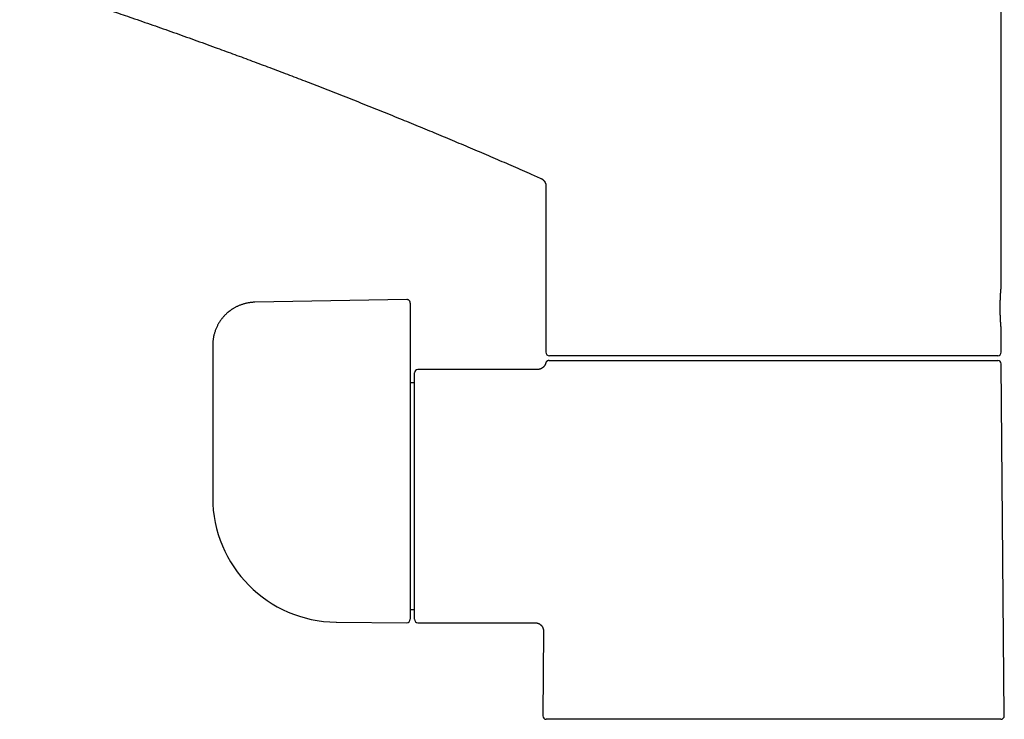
# Model space of a CAD drawing. Header units: millimetres. Extents: x 8 to 601, y 12 to 507.
# Tile 2 of 26: x 86 to 200, y 344 to 425. Entities that reach past the tile are written whole.
import ezdxf

# ---------------------------------------------------------------- set-up
doc = ezdxf.new("R2010")
doc.units = ezdxf.units.MM

msp = doc.modelspace()

# ---------------------------------------------------------------- linework, layer by layer
at = {"color": 7, "linetype": 'Continuous', "lineweight": 30}
for p, q in [((199.92, 394.34), (199.92, 431.86)), ((146.92, 405.99), (146.92, 386.64)), ((130.72, 392.78), (113.04, 392.47)), ((131.12, 392.38), (131.12, 390.36)), ((131.12, 390.36), (131.12, 386)), ((199.92, 386.64), (199.92, 389.34)), ((108.12, 387.47), (108.12, 377.11)), ((199.52, 386.24), (147.32, 386.24)), ((147.5, 385.69), (199.53, 385.69)), ((199.93, 385.29), (199.93, 385.29)), ((200.28, 344.29), (199.93, 385.25)), ((131.62, 355.54), (131.62, 384.24)), ((145.92, 384.64), (132.02, 384.64)), ((145.92, 384.63), (145.92, 384.63)), ((131.12, 383.7), (131.12, 355.54)), ((131.62, 383.09), (131.12, 383.09)), ((108.12, 369.9), (108.12, 369.71)), ((131.12, 356.69), (131.62, 356.69)), ((122.5, 355.21), (122.5, 355.21)), ((122.54, 355.21), (130.72, 355.14)), ((132.02, 355.14), (145.65, 355.14)), ((145.65, 355.14), (145.65, 355.14)), ((146.65, 354.13), (146.56, 344.29)), ((199.88, 343.89), (146.96, 343.89))]:
    msp.add_line(p, q, dxfattribs=at)
at = {"color": 7, "linetype": 'Continuous', "lineweight": 30, "flags": 128}
msp.add_lwpolyline([(108.12, 377.11), (108.12, 373.06), (108.12, 369.89)], dxfattribs=at)
at = {"color": 7, "linetype": 'Continuous', "lineweight": 30}
for centre, radius, start, end in [((147.32, 386.64), 0.4, 180, 270), ((199.52, 386.64), 0.4, 270, 0), ((199.53, 385.29), 0.4, 0.5, 90), ((132.02, 384.24), 0.4, 90, 180), ((122.62, 369.71), 14.5, 180, 269.5), ((130.72, 355.54), 0.4, 269.5, 0), ((132.02, 355.54), 0.4, 180, 270), ((146.96, 344.29), 0.4, 179.5, 270), ((199.88, 344.29), 0.4, 270, 0.5)]:
    msp.add_arc(centre, radius, start, end, dxfattribs=at)
for points, knots in [([(58.71, 437.91), (59.18, 437.79), (60.41, 437.45), (62.41, 436.9), (64.7, 436.26), (66.99, 435.61), (69.27, 434.95), (71.55, 434.29), (73.77, 433.63), (75.92, 432.98), (78, 432.35), (80.08, 431.71), (82.16, 431.06), (84.24, 430.4), (86.31, 429.74), (88.39, 429.07), (90.46, 428.39), (92.52, 427.7), (94.59, 427.01), (96.65, 426.31), (98.84, 425.56), (101.14, 424.76), (103.56, 423.91), (105.98, 423.04), (108.27, 422.21), (110.44, 421.42), (112.48, 420.66), (114.52, 419.9), (116.56, 419.13), (118.59, 418.35), (120.75, 417.52), (123.02, 416.63), (125.4, 415.68), (127.79, 414.73), (130.08, 413.8), (132.29, 412.89), (134.41, 412.02), (136.52, 411.13), (138.63, 410.24), (140.74, 409.34), (142.84, 408.43), (144.71, 407.62), (145.87, 407.1), (146.33, 406.9)], [0, 0, 0, 0, 0.015699, 0.041245, 0.066791, 0.092336, 0.117882, 0.143428, 0.168973, 0.19239, 0.215807, 0.239224, 0.262641, 0.286057, 0.309474, 0.332891, 0.356308, 0.379725, 0.403142, 0.426558, 0.449975, 0.477574, 0.505172, 0.53277, 0.560369, 0.583786, 0.607203, 0.630619, 0.654036, 0.677453, 0.70087, 0.728468, 0.756067, 0.783665, 0.811263, 0.835905, 0.860546, 0.885188, 0.909829, 0.934471, 0.959112, 0.983753, 1, 1, 1, 1]), ([(146.33, 406.9), (146.36, 406.89), (146.41, 406.86), (146.48, 406.82), (146.54, 406.77), (146.59, 406.73), (146.63, 406.69), (146.66, 406.66), (146.69, 406.63), (146.71, 406.6), (146.73, 406.57), (146.76, 406.54), (146.79, 406.49), (146.82, 406.43), (146.85, 406.36), (146.88, 406.3), (146.9, 406.23), (146.91, 406.15), (146.92, 406.07), (146.92, 406.01), (146.92, 405.99)], [0, 0, 0, 0, 0.0794158, 0.1530514, 0.2202465, 0.28049, 0.3234262, 0.3615331, 0.3947129, 0.4228997, 0.4511334, 0.4936331, 0.5441064, 0.6024481, 0.6684542, 0.726564, 0.7891267, 0.8558272, 0.926274, 1, 1, 1, 1]), ([(199.92, 389.34), (199.92, 389.34), (199.92, 389.34), (199.92, 389.35), (199.92, 389.36), (199.92, 389.38), (199.92, 389.4), (199.92, 389.42), (199.91, 389.45), (199.91, 389.49), (199.91, 389.53), (199.9, 389.57), (199.9, 389.61), (199.9, 389.66), (199.89, 389.72), (199.89, 389.78), (199.88, 389.84), (199.88, 389.9), (199.87, 389.97), (199.87, 390.04), (199.86, 390.12), (199.86, 390.19), (199.85, 390.27), (199.85, 390.36), (199.84, 390.45), (199.84, 390.54), (199.84, 390.63), (199.83, 390.72), (199.83, 390.81), (199.82, 390.91), (199.82, 391.01), (199.82, 391.11), (199.82, 391.21), (199.81, 391.32), (199.81, 391.42), (199.81, 391.52), (199.81, 391.63), (199.81, 391.73), (199.81, 391.84), (199.81, 391.94), (199.81, 392.05), (199.81, 392.16), (199.81, 392.26), (199.81, 392.36), (199.82, 392.46), (199.82, 392.56), (199.82, 392.66), (199.82, 392.76), (199.83, 392.86), (199.83, 392.96), (199.84, 393.05), (199.84, 393.14), (199.84, 393.22), (199.85, 393.31), (199.85, 393.39), (199.86, 393.48), (199.86, 393.56), (199.87, 393.63), (199.87, 393.7), (199.88, 393.77), (199.88, 393.83), (199.89, 393.9), (199.89, 393.95), (199.9, 394.01), (199.9, 394.06), (199.9, 394.11), (199.91, 394.15), (199.91, 394.19), (199.91, 394.22), (199.92, 394.25), (199.92, 394.28), (199.92, 394.3), (199.92, 394.31), (199.92, 394.33), (199.92, 394.33), (199.92, 394.34), (199.92, 394.34)], [0, 0, 0, 0, 0.01327, 0.026539, 0.039902, 0.053264, 0.066918, 0.080571, 0.094326, 0.10808, 0.12135, 0.134619, 0.147981, 0.161342, 0.174993, 0.188644, 0.202394, 0.216144, 0.22945, 0.242756, 0.256155, 0.269553, 0.283241, 0.29693, 0.310719, 0.324508, 0.337835, 0.351162, 0.364582, 0.378002, 0.391716, 0.40543, 0.419245, 0.433061, 0.446347, 0.459634, 0.473013, 0.486392, 0.500064, 0.513736, 0.52751, 0.541283, 0.554532, 0.56778, 0.58112, 0.594461, 0.60809, 0.62172, 0.635449, 0.649179, 0.662452, 0.675725, 0.689089, 0.702454, 0.716107, 0.729761, 0.743513, 0.757266, 0.770588, 0.783909, 0.797323, 0.810737, 0.824442, 0.838148, 0.851955, 0.865762, 0.879079, 0.892396, 0.905806, 0.919217, 0.932921, 0.946625, 0.960432, 0.974238, 0.987108, 1, 1, 1, 1]), ([(113.04, 392.47), (112.97, 392.47), (112.85, 392.47), (112.67, 392.45), (112.49, 392.43), (112.32, 392.41), (112.15, 392.38), (112, 392.34), (111.83, 392.3), (111.67, 392.25), (111.51, 392.2), (111.35, 392.14), (111.2, 392.09), (111.06, 392.02), (110.93, 391.96), (110.79, 391.89), (110.66, 391.82), (110.54, 391.75), (110.43, 391.68), (110.33, 391.62), (110.23, 391.55), (110.15, 391.49), (110.08, 391.44), (110, 391.38), (109.93, 391.32), (109.85, 391.26), (109.77, 391.18), (109.68, 391.1), (109.59, 391.01), (109.49, 390.91), (109.39, 390.8), (109.29, 390.69), (109.2, 390.57), (109.1, 390.44), (109, 390.3), (108.9, 390.15), (108.81, 390.01), (108.73, 389.86), (108.66, 389.72), (108.59, 389.57), (108.52, 389.42), (108.45, 389.25), (108.39, 389.08), (108.34, 388.91), (108.29, 388.75), (108.25, 388.58), (108.21, 388.41), (108.18, 388.23), (108.16, 388.05), (108.14, 387.86), (108.13, 387.67), (108.12, 387.54), (108.12, 387.47)], [0, 0, 0, 0, 0.024149, 0.047658, 0.070537, 0.092793, 0.114431, 0.135452, 0.155858, 0.17889, 0.201085, 0.222443, 0.242962, 0.26264, 0.281474, 0.301565, 0.320593, 0.338554, 0.355446, 0.371266, 0.386013, 0.39893, 0.410889, 0.422066, 0.433885, 0.446656, 0.461243, 0.476909, 0.493658, 0.511479, 0.53036, 0.550306, 0.570094, 0.590841, 0.612553, 0.635239, 0.658906, 0.678845, 0.699442, 0.720702, 0.74263, 0.765231, 0.788511, 0.812477, 0.834013, 0.856083, 0.878691, 0.901842, 0.925541, 0.949796, 0.974612, 1, 1, 1, 1]), ([(131.12, 392.38), (131.12, 392.39), (131.12, 392.41), (131.12, 392.43), (131.12, 392.45), (131.11, 392.46), (131.11, 392.48), (131.11, 392.5), (131.1, 392.52), (131.08, 392.55), (131.06, 392.59), (131.05, 392.62), (131.03, 392.63), (131.02, 392.65), (131.01, 392.66), (130.99, 392.68), (130.97, 392.7), (130.94, 392.72), (130.91, 392.74), (130.87, 392.75), (130.82, 392.77), (130.77, 392.78), (130.73, 392.78), (130.72, 392.78)], [0, 0, 0, 0, 0.041536, 0.077919, 0.104069, 0.128395, 0.154678, 0.18296, 0.213027, 0.282952, 0.35061, 0.406441, 0.43356, 0.459144, 0.483972, 0.519051, 0.568285, 0.619935, 0.680864, 0.750451, 0.827752, 0.911475, 1, 1, 1, 1]), ([(131.12, 386), (131.12, 385.94), (131.12, 385.82), (131.12, 385.64), (131.12, 385.46), (131.12, 385.28), (131.12, 385.12), (131.12, 384.97), (131.12, 384.84), (131.12, 384.71), (131.12, 384.58), (131.12, 384.46), (131.12, 384.36), (131.12, 384.27), (131.12, 384.18), (131.12, 384.09), (131.12, 384.01), (131.12, 383.94), (131.12, 383.88), (131.12, 383.83), (131.12, 383.78), (131.12, 383.73), (131.12, 383.71), (131.12, 383.7)], [0, 0, 0, 0, 0.0625681, 0.1252883, 0.1880469, 0.2507474, 0.3133154, 0.362418, 0.4116862, 0.4610251, 0.5103356, 0.5595462, 0.6004518, 0.6415109, 0.6827204, 0.7239577, 0.7651369, 0.806189, 0.8448723, 0.8836837, 0.9225346, 0.9613354, 1, 1, 1, 1]), ([(146.89, 385.39), (146.89, 385.37), (146.87, 385.33), (146.85, 385.27), (146.83, 385.21), (146.8, 385.16), (146.78, 385.12), (146.75, 385.08), (146.73, 385.04), (146.7, 385.01), (146.68, 384.98), (146.64, 384.94), (146.6, 384.9), (146.55, 384.85), (146.48, 384.81), (146.42, 384.77), (146.34, 384.73), (146.27, 384.7), (146.19, 384.67), (146.1, 384.65), (146.02, 384.64), (145.96, 384.64), (145.93, 384.64)], [0, 0, 0, 0, 0.0449498, 0.0955159, 0.142627, 0.1860541, 0.2256151, 0.2611705, 0.2926168, 0.3200523, 0.3490996, 0.3897027, 0.4365413, 0.4895203, 0.5484623, 0.613086, 0.6709982, 0.7322742, 0.7965419, 0.8633654, 0.9322515, 1, 1, 1, 1]), ([(147.28, 385.69), (147.26, 385.69), (147.23, 385.68), (147.18, 385.68), (147.14, 385.66), (147.11, 385.65), (147.08, 385.63), (147.05, 385.61), (147.02, 385.59), (146.99, 385.57), (146.97, 385.54), (146.95, 385.51), (146.92, 385.47), (146.9, 385.43), (146.9, 385.4), (146.89, 385.39)], [0, 0, 0, 0, 0.097039, 0.185507, 0.263908, 0.332692, 0.399048, 0.463768, 0.526596, 0.589684, 0.668222, 0.7386, 0.818071, 0.905643, 1, 1, 1, 1]), ([(147.28, 385.69), (147.28, 385.69), (147.28, 385.69), (147.29, 385.69), (147.31, 385.69), (147.34, 385.69), (147.38, 385.69), (147.41, 385.69), (147.46, 385.69), (147.49, 385.69), (147.5, 385.69)], [0, 0, 0, 0, 0.120102, 0.245804, 0.371451, 0.49709, 0.622753, 0.748457, 0.874207, 1, 1, 1, 1]), ([(145.65, 355.14), (145.67, 355.14), (145.73, 355.13), (145.81, 355.13), (145.88, 355.11), (145.95, 355.09), (146.01, 355.07), (146.07, 355.04), (146.12, 355.02), (146.17, 354.99), (146.21, 354.97), (146.24, 354.94), (146.27, 354.92), (146.3, 354.89), (146.34, 354.86), (146.39, 354.81), (146.43, 354.76), (146.48, 354.7), (146.52, 354.63), (146.56, 354.55), (146.59, 354.48), (146.61, 354.4), (146.63, 354.31), (146.65, 354.22), (146.65, 354.16), (146.65, 354.13)], [0, 0, 0, 0, 0.051318, 0.10095, 0.148533, 0.193745, 0.236302, 0.275964, 0.312534, 0.345855, 0.375807, 0.4023, 0.425416, 0.449891, 0.484105, 0.523573, 0.568215, 0.617876, 0.672313, 0.721084, 0.772671, 0.826753, 0.882956, 0.940859, 1, 1, 1, 1])]:
    msp.add_open_spline(points, degree=3, knots=knots, dxfattribs=at)

doc.saveas('drawing.dxf')
